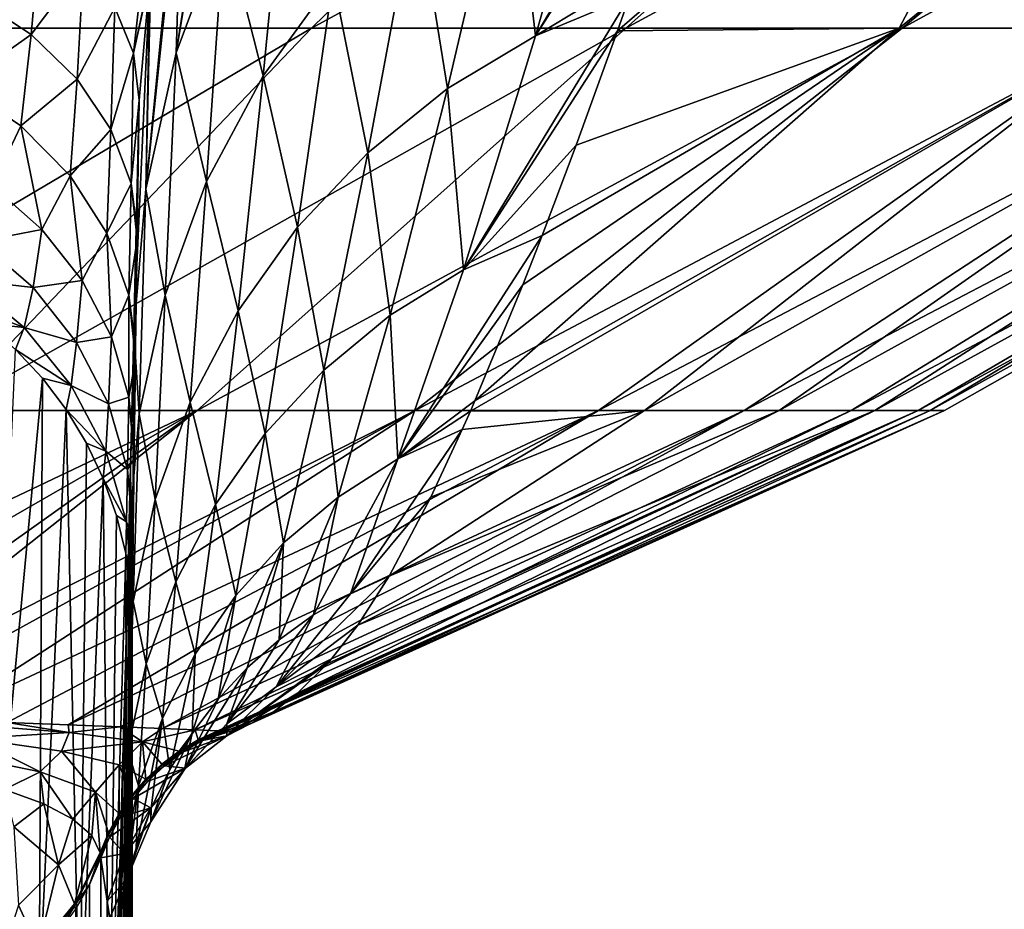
# Model space of a CAD drawing. Header units: metres. Extents: x -90 to 304, y -90 to 74.
# Tile 54 of 256: x 11.15 to 14.96, y -76.58 to -73.14. Entities that reach past the tile are written whole.
import ezdxf

# ---------------------------------------------------------------- set-up
doc = ezdxf.new("R2010")
doc.units = ezdxf.units.M
doc.layers.add('solid_21662050_350', color=7, linetype='CONTINUOUS')

msp = doc.modelspace()

# ---------------------------------------------------------------- linework, layer by layer
at = {"layer": 'solid_21662050_350'}
for points in [[(9.45719, -73.172813, 14.555506), (12.480153, -71.466339, 15.433116), (10.800307, -71.466339, 16.651987)], [(10.927428, -73.172813, 13.486753), (12.480153, -71.466339, 15.433116), (9.45719, -73.172813, 14.555506)], [(10.927428, -73.172813, 13.486753), (14.023534, -71.466339, 14.045489), (12.480153, -71.466339, 15.433116)], [(12.277845, -73.172813, 12.270114), (14.023534, -71.466339, 14.045489), (10.927428, -73.172813, 13.486753)], [(12.277845, -73.172813, 12.270114), (15.413573, -71.466339, 12.504281), (14.023534, -71.466339, 14.045489)], [(13.493633, -73.172813, 10.918931), (15.413573, -71.466339, 12.504281), (12.277845, -73.172813, 12.270114)], [(13.460546, -73.1838, -10.931671), (15.452443, -71.466339, -12.456214), (14.549388, -73.172813, -9.466599)], [(13.507607, -73.050911, -11.208757), (15.452443, -71.466339, -12.456214), (13.460546, -73.1838, -10.931671)], [(13.493633, -73.172813, 10.918931), (16.635071, -71.466339, 10.826344), (15.413573, -71.466339, 12.504281)], [(14.56146, -73.172813, 9.44802), (16.635071, -71.466339, 10.826344), (13.493633, -73.172813, 10.918931)], [(14.549388, -73.172813, -9.466599), (15.452443, -71.466339, -12.456214), (16.668709, -71.466339, -10.774481)], [(14.549388, -73.172813, -9.466599), (16.668709, -71.466339, -10.774481), (15.459554, -73.172813, -7.893249)], [(14.56146, -73.172813, 9.44802), (17.674669, -71.466339, 9.030025), (16.635071, -71.466339, 10.826344)], [(15.469617, -73.172813, 7.873509), (17.674669, -71.466339, 9.030025), (14.56146, -73.172813, 9.44802)], [(11.754338, -73.268929, -16.818043), (11.961428, -71.948425, -18.344933), (11.980709, -71.904938, -18.320639)], [(11.941224, -72.768295, -16.577461), (11.754338, -73.268929, -16.818043), (11.980709, -71.904938, -18.320639)], [(11.754338, -73.268929, -16.818043), (11.780188, -72.435768, -18.64361), (11.961428, -71.948425, -18.344933)], [(13.143235, -73.203339, -11.3473), (13.874528, -71.980019, -13.194796), (13.822652, -72.134506, -12.931579)], [(13.143235, -73.203339, -11.3473), (13.447235, -72.140388, -13.395819), (13.874528, -71.980019, -13.194796)], [(13.143235, -73.203339, -11.3473), (13.046046, -72.370636, -13.581863), (13.447235, -72.140388, -13.395819)], [(13.143235, -73.203339, -11.3473), (13.822652, -72.134506, -12.931579), (13.538204, -72.963913, -11.385903)], [(12.090641, -73.357513, -14.152301), (11.941224, -72.768295, -16.577461), (12.194674, -72.302742, -16.32753)], [(12.361984, -72.984375, -13.96332), (12.090641, -73.357513, -14.152301), (12.194674, -72.302742, -16.32753)], [(12.803445, -73.407173, -11.482355), (12.682252, -72.653549, -13.772099), (13.046046, -72.370636, -13.581863)], [(13.143235, -73.203339, -11.3473), (12.803445, -73.407173, -11.482355), (13.046046, -72.370636, -13.581863)], [(11.637146, -73.796272, -17.045246), (11.7665, -72.481316, -18.674282), (11.780188, -72.435768, -18.64361)], [(11.754338, -73.268929, -16.818043), (11.637146, -73.796272, -17.045246), (11.780188, -72.435768, -18.64361)], [(11.637146, -73.796272, -17.045246), (11.65723, -72.957329, -19.028845), (11.7665, -72.481316, -18.674282)], [(12.495308, -73.655205, -11.61939), (12.361984, -72.984375, -13.96332), (12.682252, -72.653549, -13.772099)], [(12.803445, -73.407173, -11.482355), (12.495308, -73.655205, -11.61939), (12.682252, -72.653549, -13.772099)], [(11.232046, -72.780411, -20.244829), (11.194969, -73.198387, -20.706793), (10.9774, -73.054413, -20.830717)], [(11.232046, -72.780411, -20.244829), (11.396826, -72.928078, -20.077003), (11.194969, -73.198387, -20.706793)], [(11.642364, -72.793816, -19.248226), (11.59025, -73.269478, -19.687296), (11.517606, -73.092979, -19.889013)], [(11.642364, -72.793816, -19.248226), (11.65723, -72.957329, -19.028845), (11.59025, -73.269478, -19.687296)], [(11.872797, -73.766701, -14.335857), (11.754338, -73.268929, -16.818043), (11.941224, -72.768295, -16.577461)], [(12.090641, -73.357513, -14.152301), (11.872797, -73.766701, -14.335857), (11.941224, -72.768295, -16.577461)], [(11.396826, -72.928078, -20.077003), (11.372102, -73.370743, -20.557323), (11.194969, -73.198387, -20.706793)], [(11.396826, -72.928078, -20.077003), (11.517606, -73.092979, -19.889013), (11.372102, -73.370743, -20.557323)], [(11.59025, -73.269478, -19.687296), (11.65723, -72.957329, -19.028845), (11.653214, -72.982422, -19.049458)], [(11.59025, -73.269478, -19.687296), (11.653214, -72.982422, -19.049458), (11.61227, -73.451523, -19.478764)], [(11.653214, -72.982422, -19.049458), (11.591586, -74.34359, -17.253981), (11.61227, -73.451523, -19.478764)], [(11.637146, -73.796272, -17.045246), (11.591586, -74.34359, -17.253981), (11.653214, -72.982422, -19.049458)], [(11.637146, -73.796272, -17.045246), (11.653214, -72.982422, -19.049458), (11.65723, -72.957329, -19.028845)], [(12.224026, -73.943237, -11.756087), (12.090641, -73.357513, -14.152301), (12.361984, -72.984375, -13.96332)], [(12.495308, -73.655205, -11.61939), (12.224026, -73.943237, -11.756087), (12.361984, -72.984375, -13.96332)], [(13.143235, -73.203339, -11.3473), (13.538204, -72.963913, -11.385903), (13.507607, -73.050911, -11.208757)], [(10.92018, -73.392281, -21.326355), (10.9774, -73.054413, -20.830717), (11.194969, -73.198387, -20.706793)], [(12.865651, -74.107056, -9.188973), (13.507607, -73.050911, -11.208757), (13.460546, -73.1838, -10.931671)], [(12.865651, -74.107056, -9.188973), (13.143235, -73.203339, -11.3473), (13.507607, -73.050911, -11.208757)], [(11.517606, -73.092979, -19.889013), (11.50223, -73.565086, -20.387854), (11.372102, -73.370743, -20.557323)], [(11.517606, -73.092979, -19.889013), (11.59025, -73.269478, -19.687296), (11.50223, -73.565086, -20.387854)], [(12.277845, -73.172813, 12.270114), (9.777172, -74.651749, 11.012863), (10.864818, -74.651749, 9.941429)], [(12.277845, -73.172813, 12.270114), (10.927428, -73.172813, 13.486753), (9.777172, -74.651749, 11.012863)], [(13.493633, -73.172813, 10.918931), (10.864818, -74.651749, 9.941429), (11.83569, -74.651749, 8.763145)], [(13.493633, -73.172813, 10.918931), (12.277845, -73.172813, 12.270114), (10.864818, -74.651749, 9.941429)], [(14.56146, -73.172813, 9.44802), (11.83569, -74.651749, 8.763145), (12.679354, -74.651749, 7.490678)], [(14.56146, -73.172813, 9.44802), (13.493633, -73.172813, 10.918931), (11.83569, -74.651749, 8.763145)], [(15.469617, -73.172813, 7.873509), (12.679354, -74.651749, 7.490678), (13.386743, -74.651749, 6.137702)], [(15.469617, -73.172813, 7.873509), (14.56146, -73.172813, 9.44802), (12.679354, -74.651749, 7.490678)], [(12.865651, -74.107056, -9.188973), (13.460546, -73.1838, -10.931671), (13.300787, -73.625076, -9.948356)], [(15.459554, -73.172813, -7.893249), (13.565055, -74.651749, -5.732848), (12.892014, -74.654091, -7.108849)], [(15.459554, -73.172813, -7.893249), (12.892014, -74.654091, -7.108849), (12.909324, -74.614349, -7.239181)], [(14.549388, -73.172813, -9.466599), (15.459554, -73.172813, -7.893249), (12.909324, -74.614349, -7.239181)], [(13.094338, -74.166245, -8.5754), (14.549388, -73.172813, -9.466599), (12.909324, -74.614349, -7.239181)], [(13.094338, -74.166245, -8.5754), (13.169037, -73.974785, -9.086141), (14.549388, -73.172813, -9.466599)], [(13.169037, -73.974785, -9.086141), (13.300787, -73.625076, -9.948356), (14.549388, -73.172813, -9.466599)], [(13.300787, -73.625076, -9.948356), (13.460546, -73.1838, -10.931671), (14.549388, -73.172813, -9.466599)], [(16.208147, -73.172813, 6.212663), (13.386743, -74.651749, 6.137702), (13.950253, -74.651749, 4.71876)], [(16.208147, -73.172813, 6.212663), (15.469617, -73.172813, 7.873509), (13.386743, -74.651749, 6.137702)], [(16.200203, -73.172813, -6.233347), (14.085692, -74.651749, -4.29762), (13.565055, -74.651749, -5.732848)], [(15.459554, -73.172813, -7.893249), (16.200203, -73.172813, -6.233347), (13.565055, -74.651749, -5.732848)], [(16.76895, -73.172813, 4.483694), (13.950253, -74.651749, 4.71876), (14.36383, -74.651749, 3.249101)], [(16.76895, -73.172813, 4.483694), (16.208147, -73.172813, 6.212663), (13.950253, -74.651749, 4.71876)], [(16.763212, -73.172813, -4.505095), (14.45494, -74.651749, -2.816201), (14.085692, -74.651749, -4.29762)], [(16.200203, -73.172813, -6.233347), (16.763212, -73.172813, -4.505095), (14.085692, -74.651749, -4.29762)], [(17.145878, -73.172813, 2.70556), (14.36383, -74.651749, 3.249101), (14.623027, -74.651749, 1.744521)], [(17.145878, -73.172813, 2.70556), (16.76895, -73.172813, 4.483694), (14.36383, -74.651749, 3.249101)], [(17.14241, -73.172813, -2.727444), (14.668828, -74.651749, -1.304515), (14.45494, -74.651749, -2.816201)], [(16.763212, -73.172813, -4.505095), (17.14241, -73.172813, -2.727444), (14.45494, -74.651749, -2.816201)], [(17.334799, -73.172813, 0.897759), (14.623027, -74.651749, 1.744521), (14.725059, -74.651749, 0.221191)], [(17.334799, -73.172813, 0.897759), (17.145878, -73.172813, 2.70556), (14.623027, -74.651749, 1.744521)], [(17.333637, -73.172813, -0.919886), (14.725059, -74.651749, 0.221191), (14.668828, -74.651749, -1.304515)], [(17.14241, -73.172813, -2.727444), (17.333637, -73.172813, -0.919886), (14.668828, -74.651749, -1.304515)], [(17.333637, -73.172813, -0.919886), (17.334799, -73.172813, 0.897759), (14.725059, -74.651749, 0.221191)], [(11.154299, -73.550507, -21.221617), (10.92018, -73.392281, -21.326355), (11.194969, -73.198387, -20.706793)], [(11.154299, -73.550507, -21.221617), (11.194969, -73.198387, -20.706793), (11.372102, -73.370743, -20.557323)], [(12.865651, -74.107056, -9.188973), (12.803445, -73.407173, -11.482355), (13.143235, -73.203339, -11.3473)], [(11.59025, -73.269478, -19.687296), (11.580528, -73.774216, -20.204666), (11.50223, -73.565086, -20.387854)], [(11.59025, -73.269478, -19.687296), (11.61227, -73.451523, -19.478764), (11.580528, -73.774216, -20.204666)], [(11.712124, -74.205017, -14.510895), (11.637146, -73.796272, -17.045246), (11.754338, -73.268929, -16.818043)], [(11.872797, -73.766701, -14.335857), (11.712124, -74.205017, -14.510895), (11.754338, -73.268929, -16.818043)], [(11.345765, -73.744148, -21.092531), (11.154299, -73.550507, -21.221617), (11.372102, -73.370743, -20.557323)], [(11.345765, -73.744148, -21.092531), (11.372102, -73.370743, -20.557323), (11.50223, -73.565086, -20.387854)], [(11.994181, -74.266418, -11.890142), (11.872797, -73.766701, -14.335857), (12.090641, -73.357513, -14.152301)], [(12.224026, -73.943237, -11.756087), (11.994181, -74.266418, -11.890142), (12.090641, -73.357513, -14.152301)], [(11.043592, -73.782791, -21.803789), (10.92018, -73.392281, -21.326355), (11.154299, -73.550507, -21.221617)], [(12.582245, -74.282959, -9.283039), (12.495308, -73.655205, -11.61939), (12.803445, -73.407173, -11.482355)], [(12.865651, -74.107056, -9.188973), (12.582245, -74.282959, -9.283039), (12.803445, -73.407173, -11.482355)], [(11.580528, -73.774216, -20.204666), (11.61227, -73.451523, -19.478764), (11.60458, -73.957855, -19.978226)], [(11.61227, -73.451523, -19.478764), (11.591586, -74.34359, -17.253981), (11.594423, -74.223862, -17.579294)], [(11.60458, -73.957855, -19.978226), (11.61227, -73.451523, -19.478764), (11.594423, -74.223862, -17.579294)], [(11.23597, -73.951706, -21.718622), (11.043592, -73.782791, -21.803789), (11.154299, -73.550507, -21.221617)], [(11.23597, -73.951706, -21.718622), (11.154299, -73.550507, -21.221617), (11.345765, -73.744148, -21.092531)], [(11.486854, -73.96537, -20.944305), (11.345765, -73.744148, -21.092531), (11.50223, -73.565086, -20.387854)], [(11.486854, -73.96537, -20.944305), (11.50223, -73.565086, -20.387854), (11.580528, -73.774216, -20.204666)], [(12.865651, -74.107056, -9.188973), (13.300787, -73.625076, -9.948356), (13.169037, -73.974785, -9.086141)], [(12.325196, -74.495468, -9.377265), (12.224026, -73.943237, -11.756087), (12.495308, -73.655205, -11.61939)], [(12.582245, -74.282959, -9.283039), (12.325196, -74.495468, -9.377265), (12.495308, -73.655205, -11.61939)], [(11.39135, -74.148468, -21.618948), (11.23597, -73.951706, -21.718622), (11.345765, -73.744148, -21.092531)], [(11.39135, -74.148468, -21.618948), (11.345765, -73.744148, -21.092531), (11.486854, -73.96537, -20.944305)], [(10.99438, -73.99765, -22.38271), (11.043592, -73.782791, -21.803789), (11.23597, -73.951706, -21.718622)], [(11.571867, -74.205261, -20.782923), (11.486854, -73.96537, -20.944305), (11.580528, -73.774216, -20.204666)], [(11.571867, -74.205261, -20.782923), (11.580528, -73.774216, -20.204666), (11.604107, -73.989655, -20.014021)], [(11.580528, -73.774216, -20.204666), (11.60458, -73.957855, -19.978226), (11.604107, -73.989655, -20.014021)], [(11.809652, -74.619293, -12.01929), (11.712124, -74.205017, -14.510895), (11.872797, -73.766701, -14.335857)], [(11.994181, -74.266418, -11.890142), (11.809652, -74.619293, -12.01929), (11.872797, -73.766701, -14.335857)], [(11.61133, -74.665085, -14.674463), (11.591586, -74.34359, -17.253981), (11.637146, -73.796272, -17.045246)], [(11.712124, -74.205017, -14.510895), (11.61133, -74.665085, -14.674463), (11.637146, -73.796272, -17.045246)], [(12.098856, -74.740974, -9.470053), (11.994181, -74.266418, -11.890142), (12.224026, -73.943237, -11.756087)], [(12.325196, -74.495468, -9.377265), (12.098856, -74.740974, -9.470053), (12.224026, -73.943237, -11.756087)], [(11.201826, -74.176285, -22.317122), (10.99438, -73.99765, -22.38271), (11.23597, -73.951706, -21.718622)], [(11.201826, -74.176285, -22.317122), (11.23597, -73.951706, -21.718622), (11.39135, -74.148468, -21.618948)], [(11.504706, -74.366722, -21.507992), (11.39135, -74.148468, -21.618948), (11.486854, -73.96537, -20.944305)], [(11.504706, -74.366722, -21.507992), (11.486854, -73.96537, -20.944305), (11.571867, -74.205261, -20.782923)], [(11.604107, -73.989655, -20.014021), (11.60458, -73.957855, -19.978226), (11.594423, -74.223862, -17.579294)], [(12.612126, -74.838821, -6.937155), (13.169037, -73.974785, -9.086141), (13.094338, -74.166245, -8.5754)], [(12.612126, -74.838821, -6.937155), (12.865651, -74.107056, -9.188973), (13.169037, -73.974785, -9.086141)], [(10.94468, -74.145874, -22.981285), (10.99438, -73.99765, -22.38271), (11.201826, -74.176285, -22.317122)], [(11.571867, -74.205261, -20.782923), (11.604107, -73.989655, -20.014021), (11.598064, -74.405655, -20.544607)], [(11.598064, -74.405655, -20.544607), (11.604107, -73.989655, -20.014021), (11.594423, -74.223862, -17.579294)], [(12.612126, -74.838821, -6.937155), (12.582245, -74.282959, -9.283039), (12.865651, -74.107056, -9.188973)], [(11.167651, -74.330948, -22.935968), (10.895536, -74.227425, -23.587692), (10.94468, -74.145874, -22.981285)], [(11.167651, -74.330948, -22.935968), (10.94468, -74.145874, -22.981285), (11.201826, -74.176285, -22.317122)], [(11.37007, -74.388046, -22.239035), (11.201826, -74.176285, -22.317122), (11.39135, -74.148468, -21.618948)], [(11.37007, -74.388046, -22.239035), (11.39135, -74.148468, -21.618948), (11.504706, -74.366722, -21.507992)], [(12.612126, -74.838821, -6.937155), (13.094338, -74.166245, -8.5754), (12.909324, -74.614349, -7.239181)], [(11.167651, -74.330948, -22.935968), (11.201826, -74.176285, -22.317122), (11.37007, -74.388046, -22.239035)], [(11.572373, -74.599403, -21.389343), (11.504706, -74.366722, -21.507992), (11.571867, -74.205261, -20.782923)], [(11.571867, -74.205261, -20.782923), (11.598064, -74.405655, -20.544607), (11.597394, -74.453217, -20.613901)], [(11.572373, -74.599403, -21.389343), (11.571867, -74.205261, -20.782923), (11.597394, -74.453217, -20.613901)], [(11.673558, -74.995888, -12.141349), (11.61133, -74.665085, -14.674463), (11.712124, -74.205017, -14.510895)], [(11.809652, -74.619293, -12.01929), (11.673558, -74.995888, -12.141349), (11.712124, -74.205017, -14.510895)], [(11.167651, -74.330948, -22.935968), (11.01967, -74.315536, -23.576088), (10.895536, -74.227425, -23.587692)], [(11.586304, -75.354767, -22.635984), (11.594423, -74.223862, -17.579294), (11.591586, -74.34359, -17.253981)], [(11.586304, -75.354767, -22.635984), (11.588442, -75.143036, -21.958241), (11.594423, -74.223862, -17.579294)], [(11.588442, -75.143036, -21.958241), (11.588756, -75.115524, -21.885639), (11.594423, -74.223862, -17.579294)], [(11.588756, -75.115524, -21.885639), (11.59217, -74.838356, -21.265856), (11.594423, -74.223862, -17.579294)], [(11.59217, -74.838356, -21.265856), (11.592726, -74.795677, -21.183973), (11.594423, -74.223862, -17.579294)], [(11.592726, -74.795677, -21.183973), (11.597394, -74.453217, -20.613901), (11.594423, -74.223862, -17.579294)], [(11.597394, -74.453217, -20.613901), (11.598064, -74.405655, -20.544607), (11.594423, -74.223862, -17.579294)], [(11.907059, -75.01532, -9.559834), (11.809652, -74.619293, -12.01929), (11.994181, -74.266418, -11.890142)], [(12.098856, -74.740974, -9.470053), (11.907059, -75.01532, -9.559834), (11.994181, -74.266418, -11.890142)], [(12.380529, -74.986214, -6.999128), (12.325196, -74.495468, -9.377265), (12.582245, -74.282959, -9.283039)], [(12.612126, -74.838821, -6.937155), (12.380529, -74.986214, -6.999128), (12.582245, -74.282959, -9.283039)], [(11.167651, -74.330948, -22.935968), (11.134128, -74.415695, -23.562891), (11.01967, -74.315536, -23.576088)], [(11.34929, -74.554581, -22.88102), (11.134128, -74.415695, -23.562891), (11.167651, -74.330948, -22.935968)], [(11.34929, -74.554581, -22.88102), (11.167651, -74.330948, -22.935968), (11.37007, -74.388046, -22.239035)], [(11.591586, -74.34359, -17.253981), (11.572341, -75.13044, -14.855917), (11.578382, -74.888481, -15.646783)], [(11.61133, -74.665085, -14.674463), (11.572341, -75.13044, -14.855917), (11.591586, -74.34359, -17.253981)], [(11.586211, -75.365936, -22.680485), (11.591586, -74.34359, -17.253981), (11.578382, -74.888481, -15.646783)], [(11.586211, -75.365936, -22.680485), (11.586304, -75.354767, -22.635984), (11.591586, -74.34359, -17.253981)], [(11.34929, -74.554581, -22.88102), (11.37007, -74.388046, -22.239035), (11.493187, -74.625473, -22.151197)], [(11.493187, -74.625473, -22.151197), (11.37007, -74.388046, -22.239035), (11.504706, -74.366722, -21.507992)], [(11.493187, -74.625473, -22.151197), (11.504706, -74.366722, -21.507992), (11.572373, -74.599403, -21.389343)], [(11.134128, -74.415695, -23.562891), (11.237728, -74.526871, -23.548239), (11.031123, -76.731407, -41.647278)], [(11.34929, -74.554581, -22.88102), (11.237728, -74.526871, -23.548239), (11.134128, -74.415695, -23.562891)], [(11.572373, -74.599403, -21.389343), (11.597394, -74.453217, -20.613901), (11.592726, -74.795677, -21.183973)], [(12.17042, -75.163338, -7.059824), (12.098856, -74.740974, -9.470053), (12.325196, -74.495468, -9.377265)], [(12.380529, -74.986214, -6.999128), (12.17042, -75.163338, -7.059824), (12.325196, -74.495468, -9.377265)], [(11.237728, -74.526871, -23.548239), (11.225718, -76.920959, -41.621628), (11.031123, -76.731407, -41.647278)], [(11.237728, -74.526871, -23.548239), (11.329396, -74.647911, -23.53228), (11.225718, -76.920959, -41.621628)], [(11.34929, -74.554581, -22.88102), (11.329396, -74.647911, -23.53228), (11.237728, -74.526871, -23.548239)], [(11.482654, -74.80822, -22.818537), (11.329396, -74.647911, -23.53228), (11.34929, -74.554581, -22.88102)], [(11.482654, -74.80822, -22.818537), (11.34929, -74.554581, -22.88102), (11.493187, -74.625473, -22.151197)], [(11.482654, -74.80822, -22.818537), (11.493187, -74.625473, -22.151197), (11.566841, -74.880219, -22.056704)], [(11.566841, -74.880219, -22.056704), (11.493187, -74.625473, -22.151197), (11.572373, -74.599403, -21.389343)], [(11.566841, -74.880219, -22.056704), (11.572373, -74.599403, -21.389343), (11.59217, -74.838356, -21.265856)], [(11.572373, -74.599403, -21.389343), (11.592726, -74.795677, -21.183973), (11.59217, -74.838356, -21.265856)], [(11.753052, -75.313858, -9.645084), (11.673558, -74.995888, -12.141349), (11.809652, -74.619293, -12.01929)], [(11.907059, -75.01532, -9.559834), (11.753052, -75.313858, -9.645084), (11.809652, -74.619293, -12.01929)], [(12.612126, -74.838821, -6.937155), (12.909324, -74.614349, -7.239181), (12.892014, -74.654091, -7.108849)], [(11.83569, -74.651749, 8.763145), (9.418783, -75.801003, 7.753443), (9.817646, -75.813438, 7.190026)], [(11.83569, -74.651749, 8.763145), (10.864818, -74.651749, 9.941429), (9.418783, -75.801003, 7.753443)], [(11.83569, -74.651749, 8.763145), (9.817646, -75.813438, 7.190026), (10.186787, -75.825523, 6.601982)], [(11.83569, -74.651749, 8.763145), (10.186787, -75.825523, 6.601982), (10.348692, -75.831001, 6.319197)], [(12.679354, -74.651749, 7.490678), (10.348692, -75.831001, 6.319197), (10.52465, -75.83709, 5.991118)], [(12.679354, -74.651749, 7.490678), (11.83569, -74.651749, 8.763145), (10.348692, -75.831001, 6.319197)], [(12.679354, -74.651749, 7.490678), (10.52465, -75.83709, 5.991118), (10.829919, -75.847977, 5.359112)], [(13.386743, -74.651749, 6.137702), (10.829919, -75.847977, 5.359112), (11.101402, -75.85804, 4.707595)], [(13.386743, -74.651749, 6.137702), (12.679354, -74.651749, 7.490678), (10.829919, -75.847977, 5.359112)], [(13.386743, -74.651749, 6.137702), (11.101402, -75.85804, 4.707595), (11.337969, -75.867096, 4.038364)], [(11.329396, -74.647911, -23.53228), (11.382792, -77.142052, -41.591629), (11.225718, -76.920959, -41.621628)], [(11.329396, -74.647911, -23.53228), (11.408184, -74.77755, -23.515184), (11.382792, -77.142052, -41.591629)], [(11.482654, -74.80822, -22.818537), (11.408184, -74.77755, -23.515184), (11.329396, -74.647911, -23.53228)], [(13.950253, -74.651749, 4.71876), (11.337969, -75.867096, 4.038364), (11.538562, -75.874992, 3.353282)], [(13.950253, -74.651749, 4.71876), (13.386743, -74.651749, 6.137702), (11.337969, -75.867096, 4.038364)], [(13.950253, -74.651749, 4.71876), (11.538562, -75.874992, 3.353282), (11.702276, -75.881569, 2.654124)], [(11.588195, -75.389854, -12.25426), (11.572341, -75.13044, -14.855917), (11.61133, -74.665085, -14.674463)], [(11.673558, -74.995888, -12.141349), (11.588195, -75.389854, -12.25426), (11.61133, -74.665085, -14.674463)], [(14.36383, -74.651749, 3.249101), (11.702276, -75.881569, 2.654124), (11.828273, -75.886642, 1.942698)], [(14.36383, -74.651749, 3.249101), (13.950253, -74.651749, 4.71876), (11.702276, -75.881569, 2.654124)], [(14.623027, -74.651749, 1.744521), (11.828273, -75.886642, 1.942698), (11.915811, -75.890053, 1.220967)], [(14.623027, -74.651749, 1.744521), (14.36383, -74.651749, 3.249101), (11.828273, -75.886642, 1.942698)], [(14.623027, -74.651749, 1.744521), (11.915811, -75.890053, 1.220967), (11.918628, -75.89016, 1.190462)], [(14.623027, -74.651749, 1.744521), (11.918628, -75.89016, 1.190462), (11.921429, -75.890266, 1.159303)], [(14.623027, -74.651749, 1.744521), (11.921429, -75.890266, 1.159303), (11.928043, -75.89035, 1.086741)], [(14.623027, -74.651749, 1.744521), (11.928043, -75.89035, 1.086741), (11.934543, -75.890205, 1.017151)], [(14.725059, -74.651749, 0.221191), (11.934543, -75.890205, 1.017151), (12.019312, -75.873291, 0.147534)], [(14.725059, -74.651749, 0.221191), (14.623027, -74.651749, 1.744521), (11.934543, -75.890205, 1.017151)], [(14.725059, -74.651749, 0.221191), (12.019312, -75.873291, 0.147534), (12.116907, -75.825157, -0.747766)], [(14.725059, -74.651749, 0.221191), (12.116907, -75.825157, -0.747766), (12.130853, -75.816238, -0.870027)], [(14.668828, -74.651749, -1.304515), (12.130853, -75.816238, -0.870027), (12.224223, -75.744781, -1.664814)], [(14.668828, -74.651749, -1.304515), (14.725059, -74.651749, 0.221191), (12.130853, -75.816238, -0.870027)], [(14.45494, -74.651749, -2.816201), (12.224223, -75.744781, -1.664814), (12.33851, -75.630867, -2.605074)], [(14.45494, -74.651749, -2.816201), (14.668828, -74.651749, -1.304515), (12.224223, -75.744781, -1.664814)], [(14.45494, -74.651749, -2.816201), (12.33851, -75.630867, -2.605074), (12.354933, -75.612129, -2.738916)], [(14.45494, -74.651749, -2.816201), (12.354933, -75.612129, -2.738916), (12.457237, -75.481293, -3.573959)], [(14.085692, -74.651749, -4.29762), (12.457237, -75.481293, -3.573959), (12.577939, -75.292297, -4.58137)], [(14.085692, -74.651749, -4.29762), (14.45494, -74.651749, -2.816201), (12.457237, -75.481293, -3.573959)], [(13.565055, -74.651749, -5.732848), (14.085692, -74.651749, -4.29762), (12.577939, -75.292297, -4.58137)], [(12.739015, -74.986153, -5.916171), (13.565055, -74.651749, -5.732848), (12.577939, -75.292297, -4.58137)], [(12.612126, -74.838821, -6.937155), (12.892014, -74.654091, -7.108849), (12.860864, -74.724594, -6.871799)], [(12.739015, -74.986153, -5.916171), (12.860864, -74.724594, -6.871799), (13.565055, -74.651749, -5.732848)], [(12.860864, -74.724594, -6.871799), (12.892014, -74.654091, -7.108849), (13.565055, -74.651749, -5.732848)], [(11.985369, -75.367172, -7.11821), (11.907059, -75.01532, -9.559834), (12.098856, -74.740974, -9.470053)], [(12.17042, -75.163338, -7.059824), (11.985369, -75.367172, -7.11821), (12.098856, -74.740974, -9.470053)], [(12.428514, -75.359917, -4.611042), (12.860864, -74.724594, -6.871799), (12.739015, -74.986153, -5.916171)], [(12.612126, -74.838821, -6.937155), (12.860864, -74.724594, -6.871799), (12.428514, -75.359917, -4.611042)], [(11.408184, -74.77755, -23.515184), (11.473276, -74.914459, -23.497126), (11.382792, -77.142052, -41.591629)], [(11.482654, -74.80822, -22.818537), (11.473276, -74.914459, -23.497126), (11.408184, -74.77755, -23.515184)], [(11.562647, -75.082169, -22.75091), (11.473276, -74.914459, -23.497126), (11.482654, -74.80822, -22.818537)], [(11.562647, -75.082169, -22.75091), (11.482654, -74.80822, -22.818537), (11.566841, -74.880219, -22.056704)], [(11.566841, -74.880219, -22.056704), (11.59217, -74.838356, -21.265856), (11.588756, -75.115524, -21.885639)], [(12.612126, -74.838821, -6.937155), (12.428514, -75.359917, -4.611042), (12.286424, -75.442123, -4.639876)], [(12.612126, -74.838821, -6.937155), (12.286424, -75.442123, -4.639876), (12.380529, -74.986214, -6.999128)], [(11.578382, -74.888481, -15.646783), (11.519543, -88.788254, -95.62162), (11.585471, -75.5056, -23.419121)], [(11.578382, -74.888481, -15.646783), (11.572341, -75.13044, -14.855917), (11.519543, -88.788254, -95.62162)], [(11.562647, -75.082169, -22.75091), (11.566841, -74.880219, -22.056704), (11.588442, -75.143036, -21.958241)], [(11.566841, -74.880219, -22.056704), (11.588756, -75.115524, -21.885639), (11.588442, -75.143036, -21.958241)], [(11.578382, -74.888481, -15.646783), (11.585471, -75.5056, -23.419121), (11.586211, -75.365936, -22.680485)], [(11.473276, -74.914459, -23.497126), (11.497236, -77.387497, -41.558258), (11.382792, -77.142052, -41.591629)], [(11.473276, -74.914459, -23.497126), (11.523998, -75.05722, -23.478292), (11.497236, -77.387497, -41.558258)], [(11.562647, -75.082169, -22.75091), (11.523998, -75.05722, -23.478292), (11.473276, -74.914459, -23.497126)], [(11.639443, -75.631538, -9.724364), (11.588195, -75.389854, -12.25426), (11.673558, -74.995888, -12.141349)], [(11.753052, -75.313858, -9.645084), (11.639443, -75.631538, -9.724364), (11.673558, -74.995888, -12.141349)], [(12.380529, -74.986214, -6.999128), (12.286424, -75.442123, -4.639876), (12.153034, -75.538132, -4.667595)], [(12.380529, -74.986214, -6.999128), (12.153034, -75.538132, -4.667595), (12.17042, -75.163338, -7.059824)], [(12.428514, -75.359917, -4.611042), (12.739015, -74.986153, -5.916171), (12.577939, -75.292297, -4.58137)], [(11.828526, -75.594254, -7.173295), (11.753052, -75.313858, -9.645084), (11.907059, -75.01532, -9.559834)], [(11.985369, -75.367172, -7.11821), (11.828526, -75.594254, -7.173295), (11.907059, -75.01532, -9.559834)], [(11.523998, -75.05722, -23.478292), (11.559825, -75.204346, -23.458879), (11.497236, -77.387497, -41.558258)], [(11.562647, -75.082169, -22.75091), (11.559825, -75.204346, -23.458879), (11.523998, -75.05722, -23.478292)], [(11.562647, -75.082169, -22.75091), (11.586211, -75.365936, -22.680485), (11.559825, -75.204346, -23.458879)], [(11.562647, -75.082169, -22.75091), (11.588442, -75.143036, -21.958241), (11.586304, -75.354767, -22.635984)], [(11.562647, -75.082169, -22.75091), (11.586304, -75.354767, -22.635984), (11.586211, -75.365936, -22.680485)], [(11.572341, -75.13044, -14.855917), (11.56325, -75.485008, -13.593079), (11.519543, -88.788254, -95.62162)], [(11.588195, -75.389854, -12.25426), (11.56325, -75.485008, -13.593079), (11.572341, -75.13044, -14.855917)], [(12.17042, -75.163338, -7.059824), (12.029631, -75.647026, -4.693932), (11.917402, -75.767754, -4.718633)], [(12.17042, -75.163338, -7.059824), (11.917402, -75.767754, -4.718633), (11.985369, -75.367172, -7.11821)], [(12.17042, -75.163338, -7.059824), (12.153034, -75.538132, -4.667595), (12.029631, -75.647026, -4.693932)], [(11.559825, -75.204346, -23.458879), (11.565328, -77.649315, -41.522591), (11.497236, -77.387497, -41.558258)], [(11.559825, -75.204346, -23.458879), (11.586211, -75.365936, -22.680485), (11.580386, -75.354324, -23.439087)], [(11.559825, -75.204346, -23.458879), (11.580386, -75.354324, -23.439087), (11.565328, -77.649315, -41.522591)], [(11.702558, -75.840729, -7.224139), (11.639443, -75.631538, -9.724364), (11.753052, -75.313858, -9.645084)], [(11.828526, -75.594254, -7.173295), (11.702558, -75.840729, -7.224139), (11.753052, -75.313858, -9.645084)], [(12.141962, -75.719391, -2.77907), (12.577939, -75.292297, -4.58137), (12.457237, -75.481293, -3.573959)], [(12.141962, -75.719391, -2.77907), (12.428514, -75.359917, -4.611042), (12.577939, -75.292297, -4.58137)], [(11.588195, -75.389854, -12.25426), (11.555532, -75.775024, -12.437462), (11.56325, -75.485008, -13.593079)], [(11.568157, -75.962975, -9.796329), (11.555532, -75.775024, -12.437462), (11.588195, -75.389854, -12.25426)], [(11.580386, -75.354324, -23.439087), (11.585471, -75.5056, -23.419121), (11.565328, -77.649315, -41.522591)], [(11.639443, -75.631538, -9.724364), (11.568157, -75.962975, -9.796329), (11.588195, -75.389854, -12.25426)], [(11.580386, -75.354324, -23.439087), (11.586211, -75.365936, -22.680485), (11.585471, -75.5056, -23.419121)], [(11.985369, -75.367172, -7.11821), (11.917402, -75.767754, -4.718633), (11.81743, -75.899139, -4.741461)], [(11.985369, -75.367172, -7.11821), (11.81743, -75.899139, -4.741461), (11.828526, -75.594254, -7.173295)], [(12.141962, -75.719391, -2.77907), (12.286424, -75.442123, -4.639876), (12.428514, -75.359917, -4.611042)], [(11.950609, -75.86348, -2.812425), (12.153034, -75.538132, -4.667595), (12.286424, -75.442123, -4.639876)], [(12.141962, -75.719391, -2.77907), (11.950609, -75.86348, -2.812425), (12.286424, -75.442123, -4.639876)], [(11.56325, -75.485008, -13.593079), (11.555532, -75.775024, -12.437462), (11.519543, -88.788254, -95.62162)], [(11.585071, -77.599411, -39.148952), (11.585471, -75.5056, -23.419121), (11.519543, -88.788254, -95.62162)], [(11.565328, -77.649315, -41.522591), (11.585471, -75.5056, -23.419121), (11.585071, -77.599411, -39.148952)], [(12.141962, -75.719391, -2.77907), (12.457237, -75.481293, -3.573959), (12.354933, -75.612129, -2.738916)], [(11.950609, -75.86348, -2.812425), (12.029631, -75.647026, -4.693932), (12.153034, -75.538132, -4.667595)], [(11.828526, -75.594254, -7.173295), (11.730674, -76.03994, -4.762195), (11.702558, -75.840729, -7.224139)], [(11.828526, -75.594254, -7.173295), (11.81743, -75.899139, -4.741461), (11.730674, -76.03994, -4.762195)], [(11.950927, -75.908958, -0.8964), (12.354933, -75.612129, -2.738916), (12.33851, -75.630867, -2.605074)], [(11.950927, -75.908958, -0.8964), (12.141962, -75.719391, -2.77907), (12.354933, -75.612129, -2.738916)], [(11.609607, -76.102394, -7.26988), (11.568157, -75.962975, -9.796329), (11.639443, -75.631538, -9.724364)], [(11.702558, -75.840729, -7.224139), (11.609607, -76.102394, -7.26988), (11.639443, -75.631538, -9.724364)], [(11.787154, -76.039536, -2.840279), (11.917402, -75.767754, -4.718633), (12.029631, -75.647026, -4.693932)], [(11.950609, -75.86348, -2.812425), (11.787154, -76.039536, -2.840279), (12.029631, -75.647026, -4.693932)], [(11.950927, -75.908958, -0.8964), (12.33851, -75.630867, -2.605074), (12.224223, -75.744781, -1.664814)], [(11.950927, -75.908958, -0.8964), (11.950609, -75.86348, -2.812425), (12.141962, -75.719391, -2.77907)], [(11.787154, -76.039536, -2.840279), (11.81743, -75.899139, -4.741461), (11.917402, -75.767754, -4.718633)], [(11.950927, -75.908958, -0.8964), (12.224223, -75.744781, -1.664814), (12.130853, -75.816238, -0.870027)], [(11.555532, -75.775024, -12.437462), (11.546833, -76.086281, -11.016311), (11.519543, -88.788254, -95.62162)], [(11.568157, -75.962975, -9.796329), (11.546833, -76.086281, -11.016311), (11.555532, -75.775024, -12.437462)], [(11.702558, -75.840729, -7.224139), (11.657972, -76.188782, -4.780637), (11.600025, -76.344238, -4.796607)], [(11.702558, -75.840729, -7.224139), (11.600025, -76.344238, -4.796607), (11.609607, -76.102394, -7.26988)], [(11.702558, -75.840729, -7.224139), (11.730674, -76.03994, -4.762195), (11.657972, -76.188782, -4.780637)], [(11.855087, -75.927002, 1.01072), (12.130853, -75.816238, -0.870027), (12.116907, -75.825157, -0.747766)], [(11.950927, -75.908958, -0.8964), (12.130853, -75.816238, -0.870027), (11.855087, -75.927002, 1.01072)], [(11.855087, -75.927002, 1.01072), (12.116907, -75.825157, -0.747766), (12.019312, -75.873291, 0.147534)], [(10.914661, -75.862839, 5.103519), (11.340902, -75.897049, 3.835433), (11.101402, -75.85804, 4.707595)], [(10.969461, -75.91951, 4.752488), (11.340902, -75.897049, 3.835433), (10.914661, -75.862839, 5.103519)], [(11.340902, -75.897049, 3.835433), (11.337969, -75.867096, 4.038364), (11.101402, -75.85804, 4.707595)], [(11.340902, -75.897049, 3.835433), (11.538562, -75.874992, 3.353282), (11.337969, -75.867096, 4.038364)], [(11.340902, -75.897049, 3.835433), (11.625041, -75.932755, 2.531766), (11.538562, -75.874992, 3.353282)], [(11.625041, -75.932755, 2.531766), (11.702276, -75.881569, 2.654124), (11.538562, -75.874992, 3.353282)], [(11.625041, -75.932755, 2.531766), (11.828273, -75.886642, 1.942698), (11.702276, -75.881569, 2.654124)], [(11.625041, -75.932755, 2.531766), (11.767118, -75.968674, 1.20941), (11.828273, -75.886642, 1.942698)], [(11.767118, -75.968674, 1.20941), (11.839428, -75.9254, 1.214443), (11.828273, -75.886642, 1.942698)], [(11.791196, -76.034592, -0.915761), (11.787154, -76.039536, -2.840279), (11.950609, -75.86348, -2.812425)], [(11.950927, -75.908958, -0.8964), (11.791196, -76.034592, -0.915761), (11.950609, -75.86348, -2.812425)], [(11.839428, -75.9254, 1.214443), (11.915811, -75.890053, 1.220967), (11.828273, -75.886642, 1.942698)], [(11.855087, -75.927002, 1.01072), (12.019312, -75.873291, 0.147534), (11.934543, -75.890205, 1.017151)], [(10.888731, -75.978485, 4.795579), (11.228758, -76.048965, 3.616628), (10.969461, -75.91951, 4.752488)], [(10.969461, -75.91951, 4.752488), (11.312162, -75.968544, 3.589279), (11.340902, -75.897049, 3.835433)], [(11.228758, -76.048965, 3.616628), (11.312162, -75.968544, 3.589279), (10.969461, -75.91951, 4.752488)], [(11.312162, -75.968544, 3.589279), (11.625041, -75.932755, 2.531766), (11.340902, -75.897049, 3.835433)], [(11.656714, -76.24205, -2.86176), (11.730674, -76.03994, -4.762195), (11.81743, -75.899139, -4.741461)], [(11.787154, -76.039536, -2.840279), (11.656714, -76.24205, -2.86176), (11.81743, -75.899139, -4.741461)], [(11.950927, -75.908958, -0.8964), (11.779951, -75.972099, 1.005452), (11.709975, -76.024971, 1.001733)], [(11.950927, -75.908958, -0.8964), (11.709975, -76.024971, 1.001733), (11.791196, -76.034592, -0.915761)], [(11.950927, -75.908958, -0.8964), (11.855087, -75.927002, 1.01072), (11.779951, -75.972099, 1.005452)], [(11.844162, -75.926018, 1.153098), (11.915811, -75.890053, 1.220967), (11.839428, -75.9254, 1.214443)], [(11.844162, -75.926018, 1.153098), (11.918628, -75.89016, 1.190462), (11.915811, -75.890053, 1.220967)], [(11.844162, -75.926018, 1.153098), (11.921429, -75.890266, 1.159303), (11.918628, -75.89016, 1.190462)], [(11.844162, -75.926018, 1.153098), (11.934543, -75.890205, 1.017151), (11.928043, -75.89035, 1.086741)], [(11.855087, -75.927002, 1.01072), (11.934543, -75.890205, 1.017151), (11.844162, -75.926018, 1.153098)], [(11.844162, -75.926018, 1.153098), (11.928043, -75.89035, 1.086741), (11.921429, -75.890266, 1.159303)], [(11.312162, -75.968544, 3.589279), (11.534722, -76.021439, 2.402031), (11.625041, -75.932755, 2.531766)], [(11.534722, -76.021439, 2.402031), (11.637861, -76.077042, 1.203971), (11.625041, -75.932755, 2.531766)], [(11.568157, -75.962975, -9.796329), (11.540584, -76.296349, -9.892219), (11.546833, -76.086281, -11.016311)], [(11.551255, -76.374809, -7.309739), (11.540584, -76.296349, -9.892219), (11.568157, -75.962975, -9.796329)], [(11.609607, -76.102394, -7.26988), (11.551255, -76.374809, -7.309739), (11.568157, -75.962975, -9.796329)], [(11.699646, -76.019424, 1.205905), (11.767118, -75.968674, 1.20941), (11.625041, -75.932755, 2.531766)], [(11.637861, -76.077042, 1.203971), (11.699646, -76.019424, 1.205905), (11.625041, -75.932755, 2.531766)], [(11.771029, -75.969788, 1.148377), (11.839428, -75.9254, 1.214443), (11.767118, -75.968674, 1.20941)], [(11.771029, -75.969788, 1.148377), (11.844162, -75.926018, 1.153098), (11.839428, -75.9254, 1.214443)], [(11.855087, -75.927002, 1.01072), (11.844162, -75.926018, 1.153098), (11.771029, -75.969788, 1.148377)], [(11.779951, -75.972099, 1.005452), (11.855087, -75.927002, 1.01072), (11.771029, -75.969788, 1.148377)], [(10.888731, -75.978485, 4.795579), (11.09129, -76.116707, 3.949845), (11.228758, -76.048965, 3.616628)], [(11.228758, -76.048965, 3.616628), (11.443518, -76.12664, 2.415019), (11.312162, -75.968544, 3.589279)], [(11.443518, -76.12664, 2.415019), (11.534722, -76.021439, 2.402031), (11.312162, -75.968544, 3.589279)], [(11.702872, -76.021088, 1.145193), (11.767118, -75.968674, 1.20941), (11.699646, -76.019424, 1.205905)], [(11.702872, -76.021088, 1.145193), (11.771029, -75.969788, 1.148377), (11.767118, -75.968674, 1.20941)], [(11.779951, -75.972099, 1.005452), (11.771029, -75.969788, 1.148377), (11.702872, -76.021088, 1.145193)], [(11.709975, -76.024971, 1.001733), (11.779951, -75.972099, 1.005452), (11.702872, -76.021088, 1.145193)], [(11.443518, -76.12664, 2.415019), (11.534112, -76.210152, 1.204891), (11.534722, -76.021439, 2.402031)], [(11.534112, -76.210152, 1.204891), (11.582471, -76.140862, 1.203632), (11.534722, -76.021439, 2.402031)], [(11.582471, -76.140862, 1.203632), (11.637861, -76.077042, 1.203971), (11.534722, -76.021439, 2.402031)], [(11.791196, -76.034592, -0.915761), (11.64597, -76.085007, 0.999606), (11.588678, -76.151505, 0.999095)], [(11.791196, -76.034592, -0.915761), (11.588678, -76.151505, 0.999095), (11.657668, -76.188431, -0.929014)], [(11.640474, -76.079315, 1.143584), (11.699646, -76.019424, 1.205905), (11.637861, -76.077042, 1.203971)], [(11.640474, -76.079315, 1.143584), (11.702872, -76.021088, 1.145193), (11.699646, -76.019424, 1.205905)], [(11.709975, -76.024971, 1.001733), (11.702872, -76.021088, 1.145193), (11.640474, -76.079315, 1.143584)], [(11.64597, -76.085007, 0.999606), (11.709975, -76.024971, 1.001733), (11.640474, -76.079315, 1.143584)], [(11.791196, -76.034592, -0.915761), (11.709975, -76.024971, 1.001733), (11.64597, -76.085007, 0.999606)], [(11.791196, -76.034592, -0.915761), (11.657668, -76.188431, -0.929014), (11.787154, -76.039536, -2.840279)], [(11.228758, -76.048965, 3.616628), (11.09129, -76.116707, 3.949845), (11.24297, -76.17247, 3.279797)], [(11.228758, -76.048965, 3.616628), (11.24297, -76.17247, 3.279797), (11.355583, -76.231964, 2.59863)], [(11.228758, -76.048965, 3.616628), (11.355583, -76.231964, 2.59863), (11.443518, -76.12664, 2.415019)], [(11.584552, -76.143814, 1.143568), (11.637861, -76.077042, 1.203971), (11.582471, -76.140862, 1.203632)], [(11.584552, -76.143814, 1.143568), (11.640474, -76.079315, 1.143584), (11.637861, -76.077042, 1.203971)], [(11.657668, -76.188431, -0.929014), (11.656714, -76.24205, -2.86176), (11.787154, -76.039536, -2.840279)], [(11.656714, -76.24205, -2.86176), (11.657972, -76.188782, -4.780637), (11.730674, -76.03994, -4.762195)], [(11.546833, -76.086281, -11.016311), (11.540584, -76.296349, -9.892219), (11.519543, -88.788254, -95.62162)], [(11.609607, -76.102394, -7.26988), (11.557388, -76.504807, -4.809954), (11.551255, -76.374809, -7.309739)], [(11.609607, -76.102394, -7.26988), (11.600025, -76.344238, -4.796607), (11.557388, -76.504807, -4.809954)], [(11.64597, -76.085007, 0.999606), (11.640474, -76.079315, 1.143584), (11.584552, -76.143814, 1.143568)], [(11.588678, -76.151505, 0.999095), (11.64597, -76.085007, 0.999606), (11.584552, -76.143814, 1.143568)], [(11.24297, -76.17247, 3.279797), (11.09129, -76.116707, 3.949845), (11.127476, -76.261711, 3.54694)], [(11.443518, -76.12664, 2.415019), (11.355583, -76.231964, 2.59863), (11.428394, -76.295029, 1.908583)], [(11.443518, -76.12664, 2.415019), (11.428394, -76.295029, 1.908583), (11.460787, -76.36142, 1.212095)], [(11.493448, -76.283882, 1.207723), (11.443518, -76.12664, 2.415019), (11.460787, -76.36142, 1.212095)], [(11.493448, -76.283882, 1.207723), (11.534112, -76.210152, 1.204891), (11.443518, -76.12664, 2.415019)], [(11.535748, -76.213837, 1.145146), (11.582471, -76.140862, 1.203632), (11.534112, -76.210152, 1.204891)], [(11.535748, -76.213837, 1.145146), (11.584552, -76.143814, 1.143568), (11.582471, -76.140862, 1.203632)], [(11.588678, -76.151505, 0.999095), (11.584552, -76.143814, 1.143568), (11.535748, -76.213837, 1.145146)], [(11.538764, -76.223694, 1.000206), (11.588678, -76.151505, 0.999095), (11.535748, -76.213837, 1.145146)], [(11.657668, -76.188431, -0.929014), (11.588678, -76.151505, 0.999095), (11.538764, -76.223694, 1.000206)], [(11.24297, -76.17247, 3.279797), (11.127476, -76.261711, 3.54694), (11.300529, -76.408722, 2.397193)], [(11.355583, -76.231964, 2.59863), (11.24297, -76.17247, 3.279797), (11.300529, -76.408722, 2.397193)], [(11.657668, -76.188431, -0.929014), (11.538764, -76.223694, 1.000206), (11.496804, -76.300728, 1.002926)], [(11.657668, -76.188431, -0.929014), (11.496804, -76.300728, 1.002926), (11.555211, -76.364868, -0.935677)], [(11.657668, -76.188431, -0.929014), (11.555211, -76.364868, -0.935677), (11.656714, -76.24205, -2.86176)], [(11.563374, -76.464691, -2.876197), (11.600025, -76.344238, -4.796607), (11.657972, -76.188782, -4.780637)], [(11.656714, -76.24205, -2.86176), (11.563374, -76.464691, -2.876197), (11.657972, -76.188782, -4.780637)], [(11.494622, -76.288574, 1.148298), (11.534112, -76.210152, 1.204891), (11.493448, -76.283882, 1.207723)], [(11.494622, -76.288574, 1.148298), (11.535748, -76.213837, 1.145146), (11.534112, -76.210152, 1.204891)], [(11.538764, -76.223694, 1.000206), (11.535748, -76.213837, 1.145146), (11.494622, -76.288574, 1.148298)], [(11.496804, -76.300728, 1.002926), (11.538764, -76.223694, 1.000206), (11.494622, -76.288574, 1.148298)], [(11.146014, -76.564102, 2.541518), (11.300529, -76.408722, 2.397193), (11.127476, -76.261711, 3.54694)], [(11.428394, -76.295029, 1.908583), (11.355583, -76.231964, 2.59863), (11.300529, -76.408722, 2.397193)], [(11.555211, -76.364868, -0.935677), (11.563374, -76.464691, -2.876197), (11.656714, -76.24205, -2.86176)], [(11.428394, -76.295029, 1.908583), (11.300529, -76.408722, 2.397193), (11.36234, -76.559135, 1.237418)], [(11.428394, -76.295029, 1.908583), (11.36234, -76.559135, 1.237418), (11.460787, -76.36142, 1.212095)], [(11.494622, -76.288574, 1.148298), (11.493448, -76.283882, 1.207723), (11.460787, -76.36142, 1.212095)], [(11.494622, -76.288574, 1.148298), (11.460787, -76.36142, 1.212095), (11.46126, -76.364304, 1.182421)], [(11.494622, -76.288574, 1.148298), (11.46126, -76.364304, 1.182421), (11.461649, -76.367165, 1.152988)], [(11.496804, -76.300728, 1.002926), (11.494622, -76.288574, 1.148298), (11.461649, -76.367165, 1.152988)], [(11.496804, -76.300728, 1.002926), (11.461649, -76.367165, 1.152988), (11.46246, -76.374771, 1.07739)], [(11.496804, -76.300728, 1.002926), (11.46246, -76.374771, 1.07739), (11.46323, -76.381638, 1.007359)], [(11.555211, -76.364868, -0.935677), (11.496804, -76.300728, 1.002926), (11.46323, -76.381638, 1.007359)], [(11.540584, -76.296349, -9.892219), (11.53102, -76.585945, -7.930356), (11.519543, -88.788254, -95.62162)], [(11.551255, -76.374809, -7.309739), (11.53102, -76.585945, -7.930356), (11.540584, -76.296349, -9.892219)], [(11.460787, -76.36142, 1.212095), (11.36234, -76.559135, 1.237418), (11.363433, -76.565315, 1.178891)], [(11.460787, -76.36142, 1.212095), (11.363433, -76.565315, 1.178891), (11.461649, -76.367165, 1.152988)], [(11.461649, -76.367165, 1.152988), (11.363433, -76.565315, 1.178891), (11.420065, -76.484016, 1.020872)], [(11.46246, -76.374771, 1.07739), (11.461649, -76.367165, 1.152988), (11.420065, -76.484016, 1.020872)], [(11.46246, -76.374771, 1.07739), (11.420065, -76.484016, 1.020872), (11.46323, -76.381638, 1.007359)], [(11.46323, -76.381638, 1.007359), (11.420065, -76.484016, 1.020872), (11.43982, -89.157227, -95.573044)], [(11.46323, -76.381638, 1.007359), (11.43982, -89.157227, -95.573044), (11.494196, -88.992317, -95.594757)], [(11.46126, -76.364304, 1.182421), (11.460787, -76.36142, 1.212095), (11.461649, -76.367165, 1.152988)], [(11.555211, -76.364868, -0.935677), (11.46323, -76.381638, 1.007359), (11.488354, -76.549278, -0.897524)], [(11.488354, -76.549278, -0.897524), (11.46323, -76.381638, 1.007359), (11.494196, -88.992317, -95.594757)], [(11.555211, -76.364868, -0.935677), (11.488354, -76.549278, -0.897524), (11.563374, -76.464691, -2.876197)], [(11.551255, -76.374809, -7.309739), (11.528441, -76.654488, -7.328737), (11.53102, -76.585945, -7.930356)], [(11.551255, -76.374809, -7.309739), (11.530475, -76.668953, -4.820547), (11.528441, -76.654488, -7.328737)], [(11.551255, -76.374809, -7.309739), (11.557388, -76.504807, -4.809954), (11.530475, -76.668953, -4.820547)], [(11.563374, -76.464691, -2.876197), (11.557388, -76.504807, -4.809954), (11.600025, -76.344238, -4.796607)], [(11.146014, -76.564102, 2.541518), (11.221738, -76.73027, 1.259044), (11.300529, -76.408722, 2.397193)], [(11.300529, -76.408722, 2.397193), (11.221738, -76.73027, 1.259044), (11.36234, -76.559135, 1.237418)], [(11.363433, -76.565315, 1.178891), (11.365533, -76.580887, 1.03366), (11.420065, -76.484016, 1.020872)], [(11.420065, -76.484016, 1.020872), (11.365533, -76.580887, 1.03366), (11.426527, -89.186668, -95.569168)], [(11.420065, -76.484016, 1.020872), (11.426527, -89.186668, -95.569168), (11.43982, -89.157227, -95.573044)], [(11.563374, -76.464691, -2.876197), (11.488354, -76.549278, -0.897524), (11.498623, -76.613266, -1.720318)], [(11.563374, -76.464691, -2.876197), (11.498623, -76.613266, -1.720318), (11.509904, -76.695534, -2.837679)], [(11.563374, -76.464691, -2.876197), (11.509904, -76.695534, -2.837679), (11.557388, -76.504807, -4.809954)], [(11.530475, -76.668953, -4.820547), (11.557388, -76.504807, -4.809954), (11.509904, -76.695534, -2.837679)], [(11.146014, -76.564102, 2.541518), (11.04616, -76.865967, 1.275854), (11.221738, -76.73027, 1.259044)], [(11.36234, -76.559135, 1.237418), (11.221738, -76.73027, 1.259044), (11.223042, -76.736679, 1.201293)], [(11.36234, -76.559135, 1.237418), (11.223042, -76.736679, 1.201293), (11.363433, -76.565315, 1.178891)], [(11.363433, -76.565315, 1.178891), (11.223042, -76.736679, 1.201293), (11.30032, -76.671043, 1.045565)], [(11.363433, -76.565315, 1.178891), (11.30032, -76.671043, 1.045565), (11.365533, -76.580887, 1.03366)], [(11.498623, -76.613266, -1.720318), (11.488354, -76.549278, -0.897524), (11.494196, -88.992317, -95.594757)]]:
    msp.add_3dface(points, dxfattribs=at)

doc.saveas('drawing.dxf')
